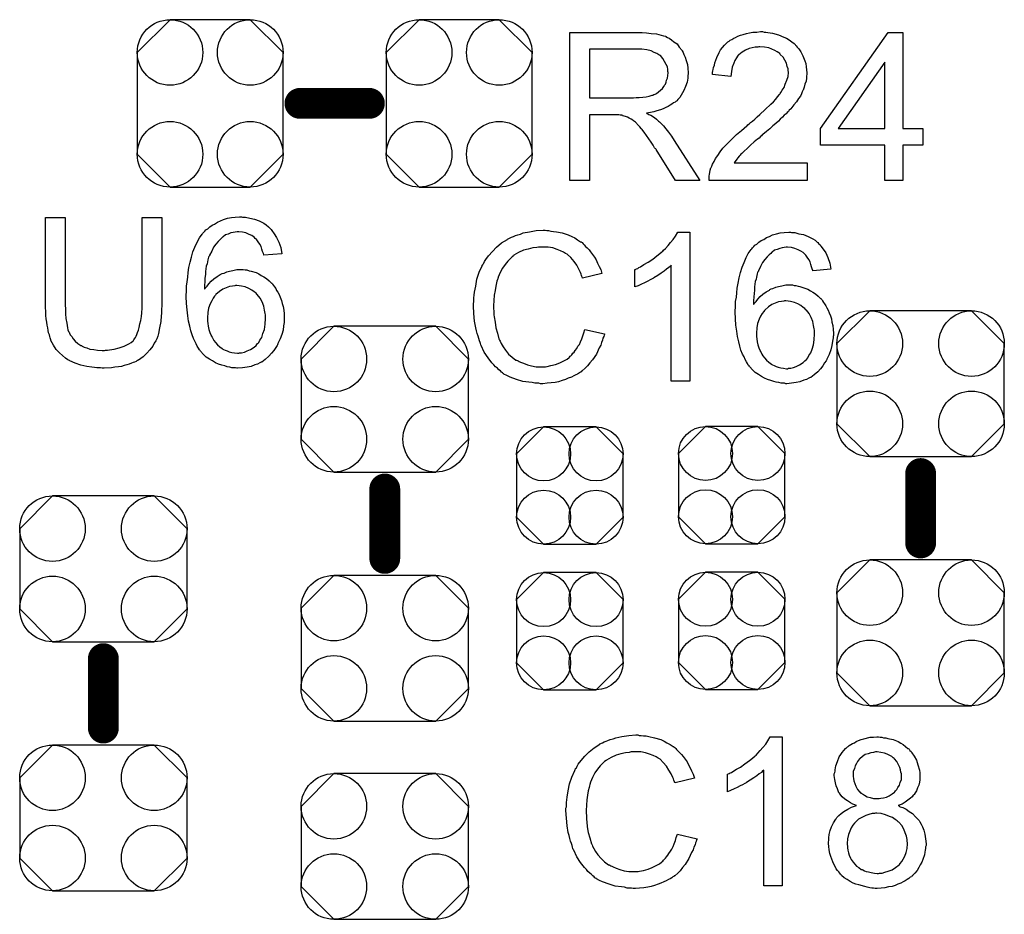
# Model space of a CAD drawing. Extents: x -0.07 to 0.95, y -0.15 to 2.1.
# Tile 13 of 30: x 0.27 to 0.52, y 0.74 to 0.97. Entities that reach past the tile are written whole.
import ezdxf

# ---------------------------------------------------------------- set-up
doc = ezdxf.new("R2010")
doc.units = 0
doc.layers.get('0').update_dxf_attribs({"linetype": 'CONTINUOUS'})
doc.layers.add('gto', color=2, linetype='CONTINUOUS')
doc.layers.add('gts', color=1, linetype='CONTINUOUS')

# ---------------------------------------------------------------- blocks, each defined once
blk = doc.blocks.new('D49')
at = {"const_width": 0.004}
blk.add_lwpolyline([(-0.002, 0, 1), (0.002, 0, 1)], format="xyb", close=True, dxfattribs=at)
blk = doc.blocks.new('D128')
blk.add_lwpolyline([(-0.0189, 0.0132), (-0.0189, -0.0132), (-0.0104, -0.0217), (0.0104, -0.0217), (0.0189, -0.0132), (0.0189, 0.0132), (0.0104, 0.0217), (-0.0104, 0.0217)], close=True)
for centre in [(-0.0104, 0.0132), (0.0104, 0.0132), (-0.0104, -0.0132), (0.0104, -0.0132)]:
    blk.add_circle(centre, 0.0085)
blk = doc.blocks.new('D129')
blk.add_lwpolyline([(0.0132, 0.0189), (-0.0132, 0.0189), (-0.0217, 0.0104), (-0.0217, -0.0104), (-0.0132, -0.0189), (0.0132, -0.0189), (0.0217, -0.0104), (0.0217, 0.0104)], close=True)
for centre in [(-0.0132, 0.0104), (0.0132, 0.0104), (-0.0132, -0.0104), (0.0132, -0.0104)]:
    blk.add_circle(centre, 0.0085)
blk = doc.blocks.new('D137')
blk.add_lwpolyline([(-0.0068, -0.0152), (0.0068, -0.0152), (0.0138, -0.0082), (0.0138, 0.0082), (0.0068, 0.0152), (-0.0068, 0.0152), (-0.0138, 0.0082), (-0.0138, -0.0082)], close=True)
for centre in [(-0.0068, 0.0082), (0.0068, 0.0082), (-0.0068, -0.0082), (0.0068, -0.0082)]:
    blk.add_circle(centre, 0.007)

msp = doc.modelspace()

# ---------------------------------------------------------------- linework, layer by layer
at = {"layer": 'gto', "color": 2}
for points in [[(0.4263, 0.9664), (0.4268, 0.9664), (0.4279, 0.9663), (0.4291, 0.9661), (0.4305, 0.966), (0.4317, 0.9657), (0.4323, 0.9655), (0.4328, 0.9654), (0.4329, 0.9654), (0.4329, 0.9653), (0.4333, 0.9651), (0.4338, 0.9649), (0.4344, 0.9645), (0.435, 0.964), (0.4358, 0.9634), (0.4364, 0.9626), (0.4371, 0.9617), (0.4371, 0.9616), (0.4371, 0.9616), (0.4374, 0.9612), (0.4376, 0.9607), (0.4379, 0.96), (0.4382, 0.9591), (0.4385, 0.9581), (0.4386, 0.9571), (0.4387, 0.9559), (0.4387, 0.9559), (0.4387, 0.9557), (0.4387, 0.9555), (0.4386, 0.9553), (0.4386, 0.9549), (0.4386, 0.9545), (0.4384, 0.9535), (0.438, 0.9524), (0.4376, 0.9513), (0.4369, 0.9501), (0.4365, 0.9495), (0.436, 0.949), (0.436, 0.9489), (0.4359, 0.9489), (0.4358, 0.9487), (0.4355, 0.9485), (0.4353, 0.9483), (0.4349, 0.9481), (0.4345, 0.9478), (0.434, 0.9475), (0.4335, 0.9472), (0.4329, 0.9469), (0.4322, 0.9466), (0.4315, 0.9463), (0.4306, 0.9461), (0.4298, 0.9458), (0.4289, 0.9456), (0.4279, 0.9455), (0.428, 0.9454), (0.4282, 0.9453), (0.4285, 0.9451), (0.429, 0.9449), (0.43, 0.9443), (0.4305, 0.9439), (0.4309, 0.9435), (0.431, 0.9434), (0.4313, 0.9432), (0.4318, 0.9427), (0.4323, 0.9422), (0.4329, 0.9414), (0.4336, 0.9405), (0.4344, 0.9395), (0.4351, 0.9384), (0.4417, 0.928), (0.4354, 0.928), (0.4304, 0.936), (0.4304, 0.936), (0.4303, 0.9362), (0.4301, 0.9363), (0.43, 0.9365), (0.4296, 0.9372), (0.4291, 0.9379), (0.4285, 0.9388), (0.4279, 0.9397), (0.4273, 0.9405), (0.4267, 0.9413), (0.4266, 0.9413), (0.4265, 0.9415), (0.4262, 0.9419), (0.4258, 0.9423), (0.425, 0.9431), (0.4245, 0.9435), (0.4241, 0.9438), (0.424, 0.9439), (0.4239, 0.9439), (0.4237, 0.944), (0.4234, 0.9442), (0.423, 0.9444), (0.4227, 0.9445), (0.4218, 0.9448), (0.4217, 0.9448), (0.4216, 0.9449), (0.4214, 0.9449), (0.4211, 0.9449), (0.4207, 0.945), (0.4203, 0.945), (0.4197, 0.945), (0.4131, 0.945), (0.4131, 0.928), (0.408, 0.928), (0.408, 0.9664), (0.4258, 0.9664), (0.4263, 0.9664)], [(0.4584, 0.9665), (0.4588, 0.9665), (0.4594, 0.9664), (0.46, 0.9663), (0.4606, 0.9662), (0.4621, 0.9658), (0.4635, 0.9652), (0.4642, 0.9649), (0.4649, 0.9645), (0.4656, 0.964), (0.4662, 0.9635), (0.4663, 0.9634), (0.4664, 0.9634), (0.4665, 0.9631), (0.4667, 0.9629), (0.467, 0.9626), (0.4673, 0.9622), (0.4676, 0.9619), (0.4679, 0.9614), (0.4684, 0.9603), (0.469, 0.959), (0.4692, 0.9583), (0.4693, 0.9575), (0.4694, 0.9567), (0.4695, 0.9559), (0.4695, 0.9558), (0.4695, 0.9555), (0.4694, 0.9551), (0.4694, 0.9545), (0.4693, 0.9538), (0.469, 0.953), (0.4688, 0.9522), (0.4685, 0.9514), (0.4684, 0.9513), (0.4683, 0.951), (0.4681, 0.9505), (0.4678, 0.9499), (0.4673, 0.9493), (0.4668, 0.9484), (0.4661, 0.9476), (0.4653, 0.9466), (0.4652, 0.9465), (0.4649, 0.9462), (0.4647, 0.9459), (0.4644, 0.9456), (0.4641, 0.9453), (0.4636, 0.9449), (0.4632, 0.9444), (0.4626, 0.9439), (0.4621, 0.9434), (0.4614, 0.9428), (0.4607, 0.9422), (0.4599, 0.9414), (0.459, 0.9407), (0.4581, 0.9399), (0.4581, 0.9399), (0.4579, 0.9398), (0.4577, 0.9396), (0.4575, 0.9394), (0.4571, 0.939), (0.4567, 0.9387), (0.4558, 0.938), (0.4549, 0.9372), (0.454, 0.9363), (0.4532, 0.9356), (0.4529, 0.9353), (0.4526, 0.935), (0.4526, 0.935), (0.4524, 0.9348), (0.4522, 0.9346), (0.4519, 0.9343), (0.4516, 0.9339), (0.4513, 0.9335), (0.4506, 0.9326), (0.4696, 0.9326), (0.4696, 0.928), (0.4441, 0.928), (0.4441, 0.9281), (0.4441, 0.9283), (0.4441, 0.9286), (0.4441, 0.9291), (0.4442, 0.9296), (0.4443, 0.9301), (0.4444, 0.9307), (0.4446, 0.9313), (0.4446, 0.9313), (0.4447, 0.9314), (0.4448, 0.9317), (0.445, 0.9322), (0.4454, 0.9329), (0.4458, 0.9337), (0.4464, 0.9345), (0.447, 0.9354), (0.4477, 0.9364), (0.4477, 0.9364), (0.4478, 0.9365), (0.4481, 0.9368), (0.4486, 0.9373), (0.4493, 0.938), (0.4502, 0.9389), (0.4512, 0.9399), (0.4525, 0.941), (0.4539, 0.9422), (0.454, 0.9422), (0.4542, 0.9424), (0.4545, 0.9427), (0.4549, 0.943), (0.4554, 0.9434), (0.456, 0.9439), (0.4566, 0.9445), (0.4573, 0.9451), (0.4587, 0.9464), (0.4601, 0.9478), (0.4608, 0.9484), (0.4614, 0.9491), (0.4619, 0.9497), (0.4624, 0.9503), (0.4624, 0.9504), (0.4625, 0.9504), (0.4626, 0.9506), (0.4627, 0.9508), (0.4631, 0.9514), (0.4636, 0.9521), (0.4639, 0.953), (0.4643, 0.954), (0.4646, 0.955), (0.4647, 0.956), (0.4647, 0.9561), (0.4647, 0.9561), (0.4646, 0.9565), (0.4646, 0.957), (0.4644, 0.9576), (0.4642, 0.9584), (0.4638, 0.9592), (0.4633, 0.96), (0.4626, 0.9607), (0.4625, 0.9609), (0.4622, 0.9611), (0.4618, 0.9614), (0.4612, 0.9617), (0.4604, 0.9621), (0.4596, 0.9624), (0.4585, 0.9626), (0.4573, 0.9627), (0.457, 0.9627), (0.4568, 0.9626), (0.4561, 0.9626), (0.4553, 0.9624), (0.4545, 0.9622), (0.4536, 0.9618), (0.4527, 0.9613), (0.4518, 0.9606), (0.4517, 0.9605), (0.4515, 0.9602), (0.4512, 0.9598), (0.4508, 0.9591), (0.4505, 0.9584), (0.4501, 0.9574), (0.4499, 0.9563), (0.4498, 0.955), (0.445, 0.9555), (0.445, 0.9555), (0.445, 0.9557), (0.445, 0.956), (0.4451, 0.9564), (0.4452, 0.9568), (0.4453, 0.9573), (0.4455, 0.9579), (0.4456, 0.9585), (0.4461, 0.9599), (0.4467, 0.9612), (0.4471, 0.9619), (0.4476, 0.9625), (0.4481, 0.9631), (0.4487, 0.9637), (0.4487, 0.9637), (0.4488, 0.9638), (0.449, 0.964), (0.4493, 0.9641), (0.4496, 0.9644), (0.45, 0.9646), (0.4505, 0.9649), (0.451, 0.9651), (0.4516, 0.9654), (0.4523, 0.9657), (0.453, 0.9659), (0.4538, 0.9661), (0.4546, 0.9663), (0.4555, 0.9665), (0.4565, 0.9665), (0.4575, 0.9666), (0.458, 0.9666), (0.4584, 0.9665)], [(0.4944, 0.9415), (0.4996, 0.9415), (0.4996, 0.9372), (0.4944, 0.9372), (0.4944, 0.928), (0.4897, 0.928), (0.4897, 0.9372), (0.473, 0.9372), (0.473, 0.9415), (0.4906, 0.9664), (0.4944, 0.9664), (0.4944, 0.9415)], [(0.4252, 0.9621), (0.4131, 0.9621), (0.4131, 0.9494), (0.4245, 0.9494), (0.4252, 0.9495), (0.426, 0.9495), (0.4269, 0.9496), (0.4278, 0.9497), (0.4286, 0.9499), (0.4294, 0.9501), (0.4295, 0.9501), (0.4298, 0.9503), (0.4301, 0.9504), (0.4305, 0.9506), (0.431, 0.951), (0.4315, 0.9514), (0.432, 0.9519), (0.4324, 0.9524), (0.4325, 0.9525), (0.4326, 0.9527), (0.4328, 0.953), (0.433, 0.9535), (0.4331, 0.954), (0.4333, 0.9545), (0.4334, 0.9552), (0.4335, 0.9559), (0.4335, 0.9559), (0.4335, 0.956), (0.4334, 0.9563), (0.4334, 0.9568), (0.4333, 0.9575), (0.433, 0.9581), (0.4326, 0.9589), (0.4321, 0.9596), (0.4315, 0.9604), (0.4314, 0.9604), (0.4311, 0.9606), (0.4306, 0.9609), (0.4299, 0.9612), (0.4291, 0.9616), (0.428, 0.9619), (0.4267, 0.9621), (0.4252, 0.9621)], [(0.4897, 0.9587), (0.4776, 0.9415), (0.4897, 0.9415), (0.4897, 0.9587)], [(0.3022, 0.8962), (0.3022, 0.8961), (0.3022, 0.8959), (0.3022, 0.8957), (0.3022, 0.8953), (0.3021, 0.8948), (0.3021, 0.8942), (0.3021, 0.8935), (0.302, 0.8929), (0.3019, 0.8914), (0.3016, 0.8898), (0.3013, 0.8883), (0.3011, 0.8876), (0.3009, 0.8869), (0.3009, 0.8869), (0.3008, 0.8868), (0.3007, 0.8866), (0.3006, 0.8864), (0.3002, 0.8858), (0.2998, 0.885), (0.2991, 0.8841), (0.2983, 0.8832), (0.2973, 0.8823), (0.2961, 0.8814), (0.296, 0.8814), (0.2959, 0.8813), (0.2958, 0.8813), (0.2955, 0.8811), (0.2951, 0.8809), (0.2947, 0.8808), (0.2943, 0.8806), (0.2937, 0.8804), (0.2931, 0.8802), (0.2924, 0.88), (0.2917, 0.8798), (0.2909, 0.8797), (0.29, 0.8796), (0.2891, 0.8794), (0.2872, 0.8793), (0.2867, 0.8793), (0.2863, 0.8794), (0.2858, 0.8794), (0.2853, 0.8794), (0.2847, 0.8795), (0.284, 0.8796), (0.2827, 0.8798), (0.2812, 0.8801), (0.2797, 0.8806), (0.2783, 0.8812), (0.2783, 0.8812), (0.2782, 0.8813), (0.278, 0.8814), (0.2778, 0.8815), (0.2772, 0.8819), (0.2764, 0.8826), (0.2756, 0.8833), (0.2748, 0.8842), (0.2741, 0.8853), (0.2734, 0.8865), (0.2734, 0.8866), (0.2734, 0.8867), (0.2733, 0.8869), (0.2732, 0.8872), (0.2731, 0.8875), (0.273, 0.888), (0.2728, 0.8885), (0.2727, 0.8891), (0.2726, 0.8898), (0.2724, 0.8905), (0.2723, 0.8913), (0.2722, 0.8921), (0.2721, 0.893), (0.2721, 0.894), (0.272, 0.8951), (0.272, 0.8962), (0.272, 0.9184), (0.2771, 0.9184), (0.2771, 0.8962), (0.2771, 0.8961), (0.2771, 0.896), (0.2771, 0.8957), (0.2771, 0.8954), (0.2772, 0.895), (0.2772, 0.8945), (0.2772, 0.8934), (0.2773, 0.8922), (0.2775, 0.891), (0.2777, 0.8898), (0.2778, 0.8893), (0.278, 0.8888), (0.2781, 0.8887), (0.2782, 0.8884), (0.2784, 0.888), (0.2788, 0.8875), (0.2792, 0.8869), (0.2797, 0.8863), (0.2804, 0.8857), (0.2812, 0.8852), (0.2813, 0.8852), (0.2815, 0.885), (0.282, 0.8848), (0.2827, 0.8846), (0.2835, 0.8843), (0.2845, 0.8842), (0.2855, 0.884), (0.2867, 0.8839), (0.2873, 0.8839), (0.2876, 0.884), (0.2881, 0.884), (0.2886, 0.8841), (0.2898, 0.8843), (0.2911, 0.8846), (0.2924, 0.885), (0.2936, 0.8856), (0.2942, 0.886), (0.2947, 0.8864), (0.2948, 0.8865), (0.2948, 0.8865), (0.2949, 0.8867), (0.2951, 0.8869), (0.2953, 0.8873), (0.2955, 0.8876), (0.2957, 0.8881), (0.2959, 0.8886), (0.2961, 0.8892), (0.2963, 0.8899), (0.2965, 0.8908), (0.2967, 0.8917), (0.2969, 0.8927), (0.297, 0.8937), (0.2971, 0.8949), (0.2971, 0.8962), (0.2971, 0.9184), (0.3022, 0.9184), (0.3022, 0.8962)], [(0.3231, 0.9185), (0.3235, 0.9185), (0.3239, 0.9185), (0.325, 0.9182), (0.3262, 0.918), (0.3274, 0.9175), (0.3286, 0.9169), (0.3292, 0.9165), (0.3298, 0.916), (0.3298, 0.916), (0.3299, 0.9159), (0.3301, 0.9157), (0.3302, 0.9156), (0.3305, 0.9153), (0.3307, 0.915), (0.3313, 0.9142), (0.3319, 0.9132), (0.3325, 0.912), (0.333, 0.9106), (0.3333, 0.909), (0.3286, 0.9086), (0.3286, 0.9087), (0.3286, 0.9087), (0.3285, 0.9091), (0.3283, 0.9096), (0.3281, 0.9102), (0.3279, 0.9109), (0.3276, 0.9115), (0.3272, 0.9121), (0.3268, 0.9126), (0.3267, 0.9127), (0.3264, 0.913), (0.3261, 0.9133), (0.3255, 0.9137), (0.3248, 0.914), (0.324, 0.9144), (0.3231, 0.9146), (0.3221, 0.9147), (0.3217, 0.9147), (0.3212, 0.9146), (0.3207, 0.9145), (0.3201, 0.9144), (0.3194, 0.9141), (0.3187, 0.9139), (0.3181, 0.9134), (0.318, 0.9134), (0.3177, 0.9131), (0.3173, 0.9127), (0.3168, 0.9122), (0.3162, 0.9115), (0.3156, 0.9107), (0.3151, 0.9097), (0.3145, 0.9086), (0.3145, 0.9086), (0.3145, 0.9085), (0.3144, 0.9083), (0.3143, 0.9081), (0.3142, 0.9078), (0.3141, 0.9074), (0.314, 0.9069), (0.3139, 0.9064), (0.3137, 0.9058), (0.3136, 0.9051), (0.3135, 0.9044), (0.3135, 0.9036), (0.3133, 0.9027), (0.3133, 0.9018), (0.3132, 0.9008), (0.3132, 0.8998), (0.3133, 0.8999), (0.3135, 0.9002), (0.3139, 0.9006), (0.3144, 0.9012), (0.315, 0.9019), (0.3157, 0.9025), (0.3165, 0.9031), (0.3173, 0.9036), (0.3174, 0.9036), (0.3175, 0.9037), (0.3178, 0.9039), (0.3183, 0.904), (0.319, 0.9043), (0.3197, 0.9045), (0.3206, 0.9047), (0.3216, 0.9049), (0.3226, 0.9049), (0.323, 0.9049), (0.3233, 0.9049), (0.3238, 0.9048), (0.3242, 0.9048), (0.3248, 0.9046), (0.3253, 0.9045), (0.3266, 0.9041), (0.3273, 0.9038), (0.3279, 0.9034), (0.3286, 0.903), (0.3293, 0.9026), (0.33, 0.902), (0.3306, 0.9014), (0.3307, 0.9014), (0.3308, 0.9013), (0.3309, 0.9011), (0.3311, 0.9008), (0.3314, 0.9004), (0.3317, 0.9), (0.3319, 0.8995), (0.3323, 0.899), (0.3326, 0.8984), (0.3329, 0.8977), (0.3332, 0.8969), (0.3334, 0.8961), (0.3336, 0.8953), (0.3338, 0.8944), (0.3339, 0.8934), (0.3339, 0.8924), (0.3339, 0.8924), (0.3339, 0.8923), (0.3339, 0.8921), (0.3339, 0.8918), (0.3339, 0.8915), (0.3339, 0.8912), (0.3337, 0.8903), (0.3336, 0.8892), (0.3333, 0.8881), (0.3329, 0.8869), (0.3323, 0.8857), (0.3323, 0.8857), (0.3323, 0.8856), (0.3322, 0.8854), (0.3321, 0.8852), (0.3317, 0.8847), (0.3312, 0.8839), (0.3306, 0.8832), (0.3299, 0.8824), (0.329, 0.8816), (0.3281, 0.8809), (0.328, 0.8809), (0.3279, 0.8809), (0.3278, 0.8808), (0.3276, 0.8807), (0.327, 0.8804), (0.3263, 0.8802), (0.3253, 0.8798), (0.3243, 0.8796), (0.3231, 0.8794), (0.3218, 0.8793), (0.3216, 0.8793), (0.3213, 0.8794), (0.3208, 0.8794), (0.3203, 0.8794), (0.3198, 0.8796), (0.3191, 0.8797), (0.3185, 0.8799), (0.3177, 0.8801), (0.3169, 0.8804), (0.3161, 0.8807), (0.3153, 0.8812), (0.3145, 0.8817), (0.3137, 0.8822), (0.313, 0.8829), (0.3122, 0.8837), (0.3122, 0.8837), (0.3121, 0.8839), (0.3119, 0.8841), (0.3117, 0.8845), (0.3113, 0.885), (0.3111, 0.8856), (0.3107, 0.8863), (0.3104, 0.887), (0.31, 0.888), (0.3097, 0.889), (0.3094, 0.8902), (0.3091, 0.8915), (0.3089, 0.8929), (0.3087, 0.8945), (0.3086, 0.8961), (0.3085, 0.8979), (0.3085, 0.898), (0.3085, 0.898), (0.3085, 0.8982), (0.3085, 0.8984), (0.3086, 0.899), (0.3086, 0.8998), (0.3086, 0.9006), (0.3087, 0.9017), (0.3089, 0.9029), (0.309, 0.9041), (0.3092, 0.9054), (0.3095, 0.9068), (0.3099, 0.9081), (0.3102, 0.9095), (0.3107, 0.9107), (0.3113, 0.912), (0.3119, 0.9131), (0.3126, 0.9141), (0.3127, 0.9142), (0.3128, 0.9143), (0.313, 0.9145), (0.3133, 0.9149), (0.3136, 0.9152), (0.3141, 0.9155), (0.3146, 0.916), (0.3152, 0.9164), (0.3158, 0.9167), (0.3166, 0.9172), (0.3174, 0.9175), (0.3182, 0.9179), (0.3192, 0.9182), (0.3202, 0.9184), (0.3212, 0.9185), (0.3223, 0.9186), (0.3228, 0.9186), (0.3231, 0.9185)], [(0.402, 0.915), (0.4025, 0.915), (0.4031, 0.9149), (0.4038, 0.9148), (0.4045, 0.9147), (0.406, 0.9144), (0.4076, 0.9139), (0.4085, 0.9135), (0.4093, 0.9131), (0.41, 0.9126), (0.4108, 0.9121), (0.4109, 0.9121), (0.411, 0.912), (0.4112, 0.9119), (0.4115, 0.9116), (0.4117, 0.9113), (0.4121, 0.9109), (0.4125, 0.9105), (0.413, 0.91), (0.4134, 0.9095), (0.4139, 0.9088), (0.4144, 0.9081), (0.4148, 0.9074), (0.4152, 0.9066), (0.4156, 0.9057), (0.416, 0.9049), (0.4163, 0.9039), (0.4113, 0.9027), (0.4113, 0.9028), (0.4112, 0.9029), (0.4111, 0.9031), (0.411, 0.9034), (0.4109, 0.9037), (0.4108, 0.9041), (0.4103, 0.905), (0.4098, 0.906), (0.4091, 0.907), (0.4083, 0.908), (0.4074, 0.9088), (0.4073, 0.9089), (0.4069, 0.9091), (0.4064, 0.9094), (0.4056, 0.9098), (0.4047, 0.9101), (0.4036, 0.9105), (0.4024, 0.9107), (0.401, 0.9107), (0.4005, 0.9107), (0.4003, 0.9107), (0.3999, 0.9107), (0.3994, 0.9106), (0.3984, 0.9105), (0.3972, 0.9102), (0.396, 0.9099), (0.3947, 0.9093), (0.3935, 0.9086), (0.3935, 0.9086), (0.3934, 0.9085), (0.393, 0.9082), (0.3925, 0.9077), (0.3919, 0.9071), (0.3912, 0.9062), (0.3905, 0.9053), (0.3899, 0.9041), (0.3894, 0.9029), (0.3894, 0.9028), (0.3893, 0.9027), (0.3893, 0.9025), (0.3892, 0.9023), (0.3891, 0.9019), (0.389, 0.9015), (0.3888, 0.9006), (0.3886, 0.8995), (0.3884, 0.8983), (0.3883, 0.8969), (0.3882, 0.8955), (0.3882, 0.8954), (0.3882, 0.8953), (0.3882, 0.895), (0.3882, 0.8946), (0.3883, 0.8943), (0.3883, 0.8938), (0.3883, 0.8932), (0.3884, 0.8926), (0.3886, 0.8913), (0.3888, 0.8898), (0.3892, 0.8884), (0.3896, 0.8869), (0.3896, 0.8869), (0.3897, 0.8868), (0.3898, 0.8866), (0.3899, 0.8863), (0.3902, 0.8857), (0.3907, 0.8849), (0.3913, 0.884), (0.3921, 0.883), (0.393, 0.8822), (0.394, 0.8814), (0.3941, 0.8814), (0.3942, 0.8814), (0.3944, 0.8813), (0.3946, 0.8812), (0.3949, 0.8811), (0.3952, 0.8809), (0.396, 0.8806), (0.397, 0.8802), (0.3981, 0.8799), (0.3993, 0.8797), (0.4006, 0.8797), (0.401, 0.8797), (0.4013, 0.8797), (0.4017, 0.8797), (0.4021, 0.8798), (0.4031, 0.88), (0.4043, 0.8803), (0.4054, 0.8807), (0.4066, 0.8813), (0.4073, 0.8817), (0.4078, 0.8821), (0.4079, 0.8822), (0.4079, 0.8822), (0.4081, 0.8824), (0.4083, 0.8825), (0.4085, 0.8828), (0.4088, 0.8832), (0.4091, 0.8835), (0.4094, 0.8839), (0.4098, 0.8844), (0.4101, 0.885), (0.4105, 0.8855), (0.4108, 0.8862), (0.4111, 0.8869), (0.4114, 0.8877), (0.4116, 0.8885), (0.4119, 0.8894), (0.417, 0.8882), (0.417, 0.8881), (0.4169, 0.8879), (0.4168, 0.8875), (0.4166, 0.8871), (0.4165, 0.8866), (0.4162, 0.886), (0.416, 0.8853), (0.4156, 0.8846), (0.4149, 0.883), (0.4139, 0.8815), (0.4132, 0.8807), (0.4126, 0.8799), (0.412, 0.8793), (0.4112, 0.8786), (0.4111, 0.8786), (0.411, 0.8784), (0.4108, 0.8783), (0.4105, 0.8781), (0.41, 0.8778), (0.4096, 0.8776), (0.409, 0.8773), (0.4084, 0.877), (0.4076, 0.8767), (0.4069, 0.8764), (0.406, 0.8761), (0.4051, 0.8758), (0.4042, 0.8756), (0.4032, 0.8755), (0.4021, 0.8754), (0.401, 0.8753), (0.4004, 0.8753), (0.4, 0.8754), (0.3995, 0.8754), (0.3989, 0.8754), (0.3982, 0.8756), (0.3974, 0.8757), (0.3958, 0.8759), (0.3942, 0.8764), (0.3925, 0.877), (0.3917, 0.8774), (0.3909, 0.8778), (0.3909, 0.8779), (0.3908, 0.8779), (0.3905, 0.8781), (0.3903, 0.8783), (0.39, 0.8786), (0.3896, 0.8789), (0.3892, 0.8793), (0.3887, 0.8797), (0.3883, 0.8802), (0.3878, 0.8807), (0.3868, 0.882), (0.3858, 0.8835), (0.385, 0.8852), (0.385, 0.8852), (0.3849, 0.8854), (0.3848, 0.8857), (0.3847, 0.886), (0.3846, 0.8864), (0.3844, 0.887), (0.3842, 0.8876), (0.384, 0.8883), (0.3838, 0.889), (0.3836, 0.8898), (0.3833, 0.8915), (0.3831, 0.8935), (0.383, 0.8955), (0.383, 0.8955), (0.383, 0.8958), (0.383, 0.8961), (0.3831, 0.8965), (0.3831, 0.897), (0.3831, 0.8976), (0.3832, 0.8983), (0.3833, 0.899), (0.3836, 0.9006), (0.3839, 0.9024), (0.3845, 0.9042), (0.3853, 0.9059), (0.3853, 0.906), (0.3854, 0.9061), (0.3855, 0.9064), (0.3857, 0.9066), (0.3859, 0.907), (0.3862, 0.9075), (0.3869, 0.9085), (0.3879, 0.9096), (0.389, 0.9107), (0.3903, 0.9118), (0.3918, 0.9127), (0.3918, 0.9128), (0.392, 0.9129), (0.3922, 0.913), (0.3925, 0.9131), (0.3929, 0.9133), (0.3934, 0.9135), (0.3939, 0.9137), (0.3945, 0.9139), (0.3952, 0.9141), (0.3959, 0.9144), (0.3975, 0.9147), (0.3993, 0.915), (0.4011, 0.9151), (0.4016, 0.9151), (0.402, 0.915)], [(0.4391, 0.876), (0.4343, 0.876), (0.4343, 0.906), (0.4343, 0.906), (0.434, 0.9057), (0.4337, 0.9054), (0.4331, 0.905), (0.4325, 0.9045), (0.4317, 0.904), (0.4308, 0.9034), (0.4298, 0.9028), (0.4298, 0.9028), (0.4297, 0.9027), (0.4294, 0.9025), (0.4288, 0.9022), (0.4282, 0.9019), (0.4274, 0.9015), (0.4266, 0.9011), (0.4257, 0.9007), (0.4249, 0.9004), (0.4249, 0.9049), (0.425, 0.9049), (0.4251, 0.905), (0.4253, 0.9051), (0.4256, 0.9052), (0.4259, 0.9054), (0.4263, 0.9056), (0.4272, 0.9062), (0.4283, 0.9068), (0.4295, 0.9076), (0.4306, 0.9085), (0.4318, 0.9094), (0.4318, 0.9095), (0.4319, 0.9095), (0.4321, 0.9097), (0.4323, 0.9099), (0.4328, 0.9104), (0.4335, 0.9111), (0.4341, 0.9119), (0.4348, 0.9127), (0.4354, 0.9136), (0.436, 0.9146), (0.4391, 0.9146), (0.4391, 0.876)], [(0.4655, 0.9145), (0.4659, 0.9145), (0.4664, 0.9145), (0.4674, 0.9142), (0.4686, 0.914), (0.4698, 0.9135), (0.471, 0.9129), (0.4716, 0.9125), (0.4722, 0.912), (0.4722, 0.912), (0.4723, 0.9119), (0.4725, 0.9117), (0.4726, 0.9116), (0.4729, 0.9113), (0.4731, 0.911), (0.4737, 0.9102), (0.4744, 0.9092), (0.4749, 0.908), (0.4754, 0.9066), (0.4757, 0.905), (0.471, 0.9046), (0.471, 0.9047), (0.471, 0.9047), (0.4709, 0.9051), (0.4707, 0.9056), (0.4705, 0.9062), (0.4703, 0.9069), (0.47, 0.9075), (0.4696, 0.9081), (0.4692, 0.9086), (0.4691, 0.9087), (0.4689, 0.909), (0.4685, 0.9093), (0.4679, 0.9097), (0.4672, 0.91), (0.4664, 0.9104), (0.4655, 0.9106), (0.4645, 0.9107), (0.4641, 0.9107), (0.4636, 0.9106), (0.4631, 0.9105), (0.4625, 0.9104), (0.4618, 0.9101), (0.4611, 0.9099), (0.4605, 0.9094), (0.4604, 0.9094), (0.4601, 0.9091), (0.4597, 0.9087), (0.4592, 0.9082), (0.4586, 0.9075), (0.458, 0.9067), (0.4575, 0.9057), (0.4569, 0.9046), (0.4569, 0.9046), (0.4569, 0.9045), (0.4568, 0.9043), (0.4567, 0.9041), (0.4566, 0.9038), (0.4565, 0.9034), (0.4564, 0.9029), (0.4563, 0.9024), (0.4561, 0.9018), (0.456, 0.9011), (0.4559, 0.9004), (0.4559, 0.8996), (0.4558, 0.8987), (0.4557, 0.8978), (0.4556, 0.8968), (0.4556, 0.8958), (0.4557, 0.8959), (0.4559, 0.8962), (0.4563, 0.8966), (0.4568, 0.8972), (0.4574, 0.8979), (0.4581, 0.8985), (0.4589, 0.8991), (0.4598, 0.8996), (0.4598, 0.8996), (0.4599, 0.8997), (0.4602, 0.8999), (0.4607, 0.9), (0.4614, 0.9003), (0.4621, 0.9005), (0.463, 0.9007), (0.464, 0.9009), (0.465, 0.9009), (0.4654, 0.9009), (0.4658, 0.9009), (0.4662, 0.9008), (0.4666, 0.9008), (0.4672, 0.9006), (0.4677, 0.9005), (0.469, 0.9001), (0.4697, 0.8998), (0.4704, 0.8994), (0.471, 0.899), (0.4717, 0.8986), (0.4724, 0.898), (0.473, 0.8974), (0.4731, 0.8974), (0.4732, 0.8973), (0.4734, 0.8971), (0.4735, 0.8968), (0.4738, 0.8964), (0.4741, 0.896), (0.4744, 0.8955), (0.4747, 0.895), (0.475, 0.8944), (0.4753, 0.8937), (0.4756, 0.8929), (0.4759, 0.8921), (0.476, 0.8913), (0.4762, 0.8904), (0.4763, 0.8894), (0.4764, 0.8884), (0.4764, 0.8884), (0.4764, 0.8883), (0.4764, 0.8881), (0.4764, 0.8878), (0.4763, 0.8875), (0.4763, 0.8872), (0.4761, 0.8863), (0.476, 0.8852), (0.4757, 0.8841), (0.4753, 0.8829), (0.4747, 0.8817), (0.4747, 0.8817), (0.4747, 0.8816), (0.4746, 0.8814), (0.4745, 0.8812), (0.4741, 0.8807), (0.4736, 0.8799), (0.473, 0.8792), (0.4723, 0.8784), (0.4714, 0.8776), (0.4705, 0.8769), (0.4704, 0.8769), (0.4704, 0.8769), (0.4702, 0.8768), (0.47, 0.8767), (0.4694, 0.8764), (0.4687, 0.8762), (0.4677, 0.8758), (0.4667, 0.8756), (0.4655, 0.8754), (0.4643, 0.8753), (0.464, 0.8753), (0.4637, 0.8754), (0.4633, 0.8754), (0.4628, 0.8754), (0.4622, 0.8756), (0.4615, 0.8757), (0.4609, 0.8759), (0.4601, 0.8761), (0.4593, 0.8764), (0.4585, 0.8767), (0.4577, 0.8772), (0.4569, 0.8777), (0.4561, 0.8782), (0.4554, 0.8789), (0.4547, 0.8797), (0.4546, 0.8797), (0.4545, 0.8799), (0.4543, 0.8801), (0.4541, 0.8805), (0.4538, 0.881), (0.4535, 0.8816), (0.4532, 0.8823), (0.4528, 0.883), (0.4524, 0.884), (0.4521, 0.885), (0.4518, 0.8862), (0.4515, 0.8875), (0.4513, 0.8889), (0.4511, 0.8905), (0.451, 0.8921), (0.4509, 0.8939), (0.4509, 0.894), (0.4509, 0.894), (0.4509, 0.8942), (0.4509, 0.8944), (0.451, 0.895), (0.451, 0.8958), (0.451, 0.8966), (0.4512, 0.8977), (0.4513, 0.8989), (0.4514, 0.9001), (0.4517, 0.9014), (0.4519, 0.9028), (0.4523, 0.9041), (0.4527, 0.9055), (0.4532, 0.9067), (0.4537, 0.908), (0.4543, 0.9091), (0.455, 0.9101), (0.4551, 0.9102), (0.4552, 0.9103), (0.4554, 0.9105), (0.4557, 0.9109), (0.456, 0.9112), (0.4565, 0.9115), (0.457, 0.912), (0.4576, 0.9124), (0.4583, 0.9127), (0.459, 0.9132), (0.4598, 0.9135), (0.4606, 0.9139), (0.4616, 0.9142), (0.4626, 0.9144), (0.4636, 0.9145), (0.4648, 0.9146), (0.4652, 0.9146), (0.4655, 0.9145)], [(0.3216, 0.9008), (0.3213, 0.9008), (0.3211, 0.9007), (0.3205, 0.9006), (0.3197, 0.9005), (0.3189, 0.9002), (0.318, 0.8998), (0.3171, 0.8992), (0.3162, 0.8984), (0.3161, 0.8983), (0.3158, 0.898), (0.3155, 0.8975), (0.3151, 0.8968), (0.3147, 0.896), (0.3143, 0.8949), (0.3141, 0.8938), (0.314, 0.8924), (0.314, 0.8923), (0.314, 0.892), (0.314, 0.8915), (0.3141, 0.8909), (0.3142, 0.8902), (0.3144, 0.8894), (0.3146, 0.8886), (0.315, 0.8878), (0.315, 0.8877), (0.3152, 0.8874), (0.3154, 0.887), (0.3157, 0.8865), (0.3161, 0.886), (0.3166, 0.8854), (0.3172, 0.8849), (0.3178, 0.8844), (0.318, 0.8843), (0.3182, 0.8842), (0.3186, 0.884), (0.3191, 0.8838), (0.3196, 0.8836), (0.3203, 0.8834), (0.321, 0.8833), (0.3218, 0.8832), (0.3221, 0.8832), (0.3223, 0.8833), (0.3228, 0.8833), (0.3236, 0.8835), (0.3243, 0.8838), (0.3252, 0.8842), (0.3261, 0.8848), (0.3266, 0.8852), (0.3269, 0.8856), (0.3269, 0.8857), (0.3271, 0.8857), (0.3273, 0.886), (0.3276, 0.8866), (0.3281, 0.8873), (0.3284, 0.8883), (0.3288, 0.8894), (0.329, 0.8907), (0.3291, 0.8922), (0.3291, 0.8922), (0.3291, 0.8923), (0.3291, 0.8925), (0.3291, 0.8928), (0.3291, 0.8932), (0.329, 0.8935), (0.3288, 0.8944), (0.3286, 0.8954), (0.3282, 0.8965), (0.3277, 0.8975), (0.3269, 0.8984), (0.3268, 0.8985), (0.3266, 0.8988), (0.3261, 0.8991), (0.3255, 0.8996), (0.3247, 0.9), (0.3238, 0.9004), (0.3228, 0.9006), (0.3216, 0.9008)], [(0.464, 0.8968), (0.4637, 0.8968), (0.4635, 0.8967), (0.4629, 0.8966), (0.4621, 0.8965), (0.4613, 0.8962), (0.4604, 0.8958), (0.4595, 0.8952), (0.4586, 0.8944), (0.4585, 0.8943), (0.4583, 0.894), (0.4579, 0.8935), (0.4575, 0.8928), (0.4571, 0.892), (0.4567, 0.8909), (0.4565, 0.8898), (0.4564, 0.8884), (0.4564, 0.8883), (0.4564, 0.888), (0.4564, 0.8875), (0.4565, 0.8869), (0.4566, 0.8862), (0.4568, 0.8854), (0.457, 0.8846), (0.4574, 0.8838), (0.4574, 0.8837), (0.4576, 0.8834), (0.4578, 0.883), (0.4581, 0.8825), (0.4585, 0.882), (0.459, 0.8814), (0.4596, 0.8809), (0.4603, 0.8804), (0.4604, 0.8803), (0.4606, 0.8802), (0.461, 0.88), (0.4615, 0.8798), (0.462, 0.8796), (0.4627, 0.8794), (0.4634, 0.8793), (0.4642, 0.8792), (0.4645, 0.8792), (0.4647, 0.8793), (0.4653, 0.8793), (0.466, 0.8795), (0.4667, 0.8798), (0.4676, 0.8802), (0.4685, 0.8808), (0.469, 0.8812), (0.4694, 0.8816), (0.4694, 0.8817), (0.4695, 0.8817), (0.4697, 0.882), (0.47, 0.8826), (0.4705, 0.8833), (0.4709, 0.8843), (0.4712, 0.8854), (0.4714, 0.8867), (0.4715, 0.8882), (0.4715, 0.8882), (0.4715, 0.8883), (0.4715, 0.8885), (0.4715, 0.8888), (0.4715, 0.8892), (0.4714, 0.8895), (0.4712, 0.8904), (0.471, 0.8914), (0.4706, 0.8925), (0.4701, 0.8935), (0.4694, 0.8944), (0.4692, 0.8945), (0.469, 0.8948), (0.4685, 0.8951), (0.4679, 0.8956), (0.4671, 0.896), (0.4663, 0.8964), (0.4652, 0.8966), (0.464, 0.8968)], [(0.426, 0.7841), (0.4265, 0.7841), (0.4271, 0.784), (0.4278, 0.784), (0.4285, 0.7838), (0.43, 0.7835), (0.4316, 0.783), (0.4325, 0.7826), (0.4332, 0.7822), (0.434, 0.7817), (0.4348, 0.7812), (0.4349, 0.7812), (0.435, 0.7811), (0.4352, 0.781), (0.4355, 0.7807), (0.4357, 0.7804), (0.4361, 0.78), (0.4365, 0.7796), (0.437, 0.7791), (0.4374, 0.7786), (0.4379, 0.7779), (0.4384, 0.7772), (0.4388, 0.7765), (0.4392, 0.7757), (0.4396, 0.7749), (0.44, 0.774), (0.4403, 0.773), (0.4353, 0.7718), (0.4353, 0.7719), (0.4352, 0.772), (0.4351, 0.7722), (0.435, 0.7725), (0.4349, 0.7728), (0.4347, 0.7732), (0.4343, 0.7741), (0.4337, 0.7751), (0.4331, 0.7761), (0.4322, 0.7771), (0.4314, 0.7779), (0.4313, 0.778), (0.4309, 0.7782), (0.4304, 0.7785), (0.4296, 0.7789), (0.4287, 0.7792), (0.4276, 0.7796), (0.4264, 0.7798), (0.425, 0.7798), (0.4245, 0.7798), (0.4243, 0.7798), (0.4239, 0.7798), (0.4234, 0.7797), (0.4224, 0.7796), (0.4212, 0.7793), (0.42, 0.779), (0.4187, 0.7784), (0.4175, 0.7777), (0.4175, 0.7777), (0.4174, 0.7776), (0.417, 0.7773), (0.4165, 0.7768), (0.4159, 0.7762), (0.4152, 0.7753), (0.4145, 0.7744), (0.4139, 0.7732), (0.4134, 0.772), (0.4134, 0.7719), (0.4133, 0.7718), (0.4133, 0.7716), (0.4132, 0.7714), (0.4131, 0.771), (0.413, 0.7706), (0.4128, 0.7697), (0.4126, 0.7686), (0.4124, 0.7674), (0.4123, 0.766), (0.4122, 0.7646), (0.4122, 0.7645), (0.4122, 0.7644), (0.4122, 0.7641), (0.4122, 0.7638), (0.4123, 0.7634), (0.4123, 0.7629), (0.4123, 0.7623), (0.4124, 0.7617), (0.4125, 0.7604), (0.4128, 0.7589), (0.4132, 0.7575), (0.4136, 0.756), (0.4136, 0.756), (0.4137, 0.7559), (0.4138, 0.7557), (0.4139, 0.7554), (0.4142, 0.7548), (0.4147, 0.754), (0.4153, 0.7531), (0.4161, 0.7522), (0.417, 0.7513), (0.418, 0.7505), (0.4181, 0.7505), (0.4182, 0.7505), (0.4184, 0.7504), (0.4186, 0.7503), (0.4189, 0.7502), (0.4192, 0.75), (0.42, 0.7497), (0.421, 0.7493), (0.4221, 0.749), (0.4233, 0.7488), (0.4246, 0.7488), (0.425, 0.7488), (0.4253, 0.7488), (0.4257, 0.7488), (0.4261, 0.7489), (0.4271, 0.7491), (0.4283, 0.7494), (0.4294, 0.7498), (0.4306, 0.7504), (0.4313, 0.7508), (0.4318, 0.7512), (0.4319, 0.7513), (0.4319, 0.7513), (0.4321, 0.7515), (0.4323, 0.7517), (0.4325, 0.7519), (0.4328, 0.7523), (0.4331, 0.7526), (0.4334, 0.753), (0.4337, 0.7535), (0.4341, 0.7541), (0.4345, 0.7546), (0.4348, 0.7553), (0.4351, 0.756), (0.4354, 0.7568), (0.4356, 0.7576), (0.4359, 0.7585), (0.441, 0.7573), (0.441, 0.7572), (0.4409, 0.757), (0.4408, 0.7566), (0.4406, 0.7562), (0.4405, 0.7557), (0.4402, 0.7551), (0.44, 0.7544), (0.4396, 0.7537), (0.4389, 0.7522), (0.4379, 0.7506), (0.4372, 0.7498), (0.4366, 0.749), (0.436, 0.7484), (0.4352, 0.7477), (0.4351, 0.7477), (0.435, 0.7475), (0.4347, 0.7474), (0.4345, 0.7472), (0.434, 0.7469), (0.4336, 0.7467), (0.433, 0.7464), (0.4324, 0.7461), (0.4316, 0.7458), (0.4309, 0.7455), (0.43, 0.7452), (0.4291, 0.7449), (0.4282, 0.7447), (0.4272, 0.7446), (0.4261, 0.7445), (0.425, 0.7444), (0.4244, 0.7444), (0.424, 0.7445), (0.4235, 0.7445), (0.4229, 0.7445), (0.4222, 0.7447), (0.4214, 0.7448), (0.4198, 0.745), (0.4182, 0.7455), (0.4165, 0.7461), (0.4157, 0.7465), (0.4149, 0.7469), (0.4149, 0.747), (0.4148, 0.747), (0.4145, 0.7472), (0.4143, 0.7474), (0.414, 0.7477), (0.4136, 0.748), (0.4132, 0.7484), (0.4127, 0.7488), (0.4123, 0.7493), (0.4118, 0.7498), (0.4108, 0.7511), (0.4098, 0.7526), (0.409, 0.7543), (0.409, 0.7543), (0.4089, 0.7545), (0.4088, 0.7548), (0.4087, 0.7551), (0.4086, 0.7555), (0.4084, 0.7561), (0.4082, 0.7567), (0.408, 0.7574), (0.4078, 0.7581), (0.4076, 0.7589), (0.4073, 0.7606), (0.4071, 0.7626), (0.407, 0.7646), (0.407, 0.7646), (0.407, 0.7649), (0.407, 0.7652), (0.4071, 0.7656), (0.4071, 0.7661), (0.4071, 0.7667), (0.4072, 0.7674), (0.4073, 0.7681), (0.4076, 0.7697), (0.4079, 0.7715), (0.4085, 0.7733), (0.4093, 0.775), (0.4093, 0.7751), (0.4094, 0.7752), (0.4095, 0.7755), (0.4097, 0.7757), (0.4099, 0.7761), (0.4102, 0.7766), (0.4109, 0.7776), (0.4119, 0.7787), (0.413, 0.7798), (0.4143, 0.7809), (0.4158, 0.7818), (0.4158, 0.7819), (0.416, 0.782), (0.4162, 0.7821), (0.4165, 0.7822), (0.4169, 0.7824), (0.4174, 0.7826), (0.4179, 0.7828), (0.4185, 0.783), (0.4192, 0.7832), (0.4199, 0.7835), (0.4215, 0.7838), (0.4233, 0.7841), (0.4251, 0.7842), (0.4256, 0.7842), (0.426, 0.7841)], [(0.4631, 0.7451), (0.4583, 0.7451), (0.4583, 0.7751), (0.4583, 0.7751), (0.458, 0.7749), (0.4577, 0.7745), (0.4571, 0.7741), (0.4565, 0.7736), (0.4557, 0.7731), (0.4548, 0.7725), (0.4538, 0.7719), (0.4538, 0.7719), (0.4537, 0.7718), (0.4534, 0.7716), (0.4528, 0.7713), (0.4522, 0.771), (0.4514, 0.7706), (0.4506, 0.7702), (0.4497, 0.7698), (0.4489, 0.7695), (0.4489, 0.774), (0.449, 0.774), (0.4491, 0.7741), (0.4493, 0.7742), (0.4496, 0.7744), (0.4499, 0.7745), (0.4503, 0.7747), (0.4512, 0.7753), (0.4523, 0.7759), (0.4534, 0.7767), (0.4546, 0.7776), (0.4558, 0.7785), (0.4558, 0.7786), (0.4559, 0.7786), (0.4561, 0.7788), (0.4563, 0.779), (0.4568, 0.7795), (0.4574, 0.7802), (0.4581, 0.781), (0.4588, 0.7818), (0.4594, 0.7827), (0.46, 0.7837), (0.4631, 0.7837), (0.4631, 0.7451)], [(0.4885, 0.7836), (0.4889, 0.7836), (0.4894, 0.7835), (0.49, 0.7835), (0.4905, 0.7833), (0.4919, 0.783), (0.4932, 0.7825), (0.4939, 0.7821), (0.4945, 0.7817), (0.4951, 0.7812), (0.4957, 0.7807), (0.4958, 0.7807), (0.4959, 0.7806), (0.496, 0.7805), (0.4962, 0.7802), (0.4965, 0.7799), (0.4967, 0.7796), (0.4973, 0.7787), (0.4979, 0.7777), (0.4983, 0.7765), (0.4987, 0.7751), (0.4988, 0.7744), (0.4988, 0.7736), (0.4988, 0.7735), (0.4988, 0.7735), (0.4988, 0.7731), (0.4988, 0.7726), (0.4987, 0.772), (0.4985, 0.7712), (0.4982, 0.7705), (0.4979, 0.7697), (0.4974, 0.7689), (0.4974, 0.7688), (0.4971, 0.7686), (0.4968, 0.7682), (0.4964, 0.7678), (0.4957, 0.7673), (0.495, 0.7668), (0.4942, 0.7663), (0.4932, 0.7659), (0.4932, 0.7659), (0.4934, 0.7658), (0.4935, 0.7657), (0.4937, 0.7656), (0.4944, 0.7654), (0.4952, 0.765), (0.496, 0.7644), (0.4969, 0.7638), (0.4977, 0.763), (0.4985, 0.7621), (0.4985, 0.7621), (0.4986, 0.762), (0.4988, 0.7617), (0.4991, 0.7611), (0.4995, 0.7604), (0.4998, 0.7595), (0.5001, 0.7585), (0.5003, 0.7573), (0.5004, 0.756), (0.5004, 0.756), (0.5004, 0.7558), (0.5004, 0.7555), (0.5003, 0.7552), (0.5003, 0.7548), (0.5002, 0.7543), (0.5001, 0.7538), (0.5, 0.7531), (0.4996, 0.7519), (0.4993, 0.7512), (0.4989, 0.7505), (0.4985, 0.7498), (0.4981, 0.7491), (0.4975, 0.7484), (0.4969, 0.7478), (0.4969, 0.7477), (0.4967, 0.7476), (0.4966, 0.7474), (0.4963, 0.7473), (0.4959, 0.747), (0.4955, 0.7467), (0.495, 0.7464), (0.4945, 0.7461), (0.4939, 0.7458), (0.4931, 0.7455), (0.4924, 0.7452), (0.4916, 0.7449), (0.4907, 0.7448), (0.4897, 0.7446), (0.4888, 0.7445), (0.4877, 0.7444), (0.4872, 0.7444), (0.4868, 0.7445), (0.4863, 0.7445), (0.4858, 0.7446), (0.4851, 0.7447), (0.4845, 0.7449), (0.483, 0.7453), (0.4822, 0.7455), (0.4815, 0.7458), (0.4807, 0.7462), (0.4799, 0.7467), (0.4792, 0.7472), (0.4785, 0.7478), (0.4785, 0.7478), (0.4784, 0.7479), (0.4782, 0.7481), (0.478, 0.7484), (0.4778, 0.7487), (0.4774, 0.7491), (0.4771, 0.7495), (0.4768, 0.7501), (0.4765, 0.7507), (0.4762, 0.7513), (0.4757, 0.7527), (0.4754, 0.7535), (0.4753, 0.7544), (0.4752, 0.7553), (0.4751, 0.7561), (0.4751, 0.7562), (0.4751, 0.7563), (0.4751, 0.7565), (0.4752, 0.7568), (0.4752, 0.7571), (0.4752, 0.7575), (0.4753, 0.7584), (0.4755, 0.7594), (0.4759, 0.7604), (0.4764, 0.7614), (0.477, 0.7624), (0.477, 0.7625), (0.4771, 0.7625), (0.4773, 0.7628), (0.4778, 0.7633), (0.4784, 0.7638), (0.4791, 0.7644), (0.4801, 0.765), (0.4811, 0.7655), (0.4824, 0.7659), (0.4824, 0.7659), (0.4823, 0.7659), (0.4821, 0.766), (0.4819, 0.7661), (0.4814, 0.7663), (0.4808, 0.7666), (0.48, 0.7671), (0.4793, 0.7676), (0.4786, 0.7682), (0.478, 0.7689), (0.478, 0.769), (0.4778, 0.7692), (0.4776, 0.7697), (0.4774, 0.7702), (0.4771, 0.771), (0.4769, 0.7718), (0.4767, 0.7727), (0.4766, 0.7737), (0.4766, 0.7738), (0.4766, 0.7739), (0.4766, 0.7741), (0.4767, 0.7745), (0.4768, 0.7748), (0.4768, 0.7752), (0.477, 0.7762), (0.4774, 0.7773), (0.4779, 0.7785), (0.4783, 0.7791), (0.4786, 0.7797), (0.4791, 0.7802), (0.4796, 0.7808), (0.4797, 0.7808), (0.4798, 0.7809), (0.48, 0.7811), (0.4802, 0.7812), (0.4805, 0.7815), (0.4809, 0.7817), (0.4813, 0.782), (0.4818, 0.7822), (0.4823, 0.7825), (0.4829, 0.7828), (0.4836, 0.783), (0.4843, 0.7832), (0.4859, 0.7836), (0.4868, 0.7836), (0.4876, 0.7837), (0.4881, 0.7837), (0.4885, 0.7836)], [(0.4877, 0.7798), (0.4873, 0.7798), (0.4868, 0.7797), (0.4861, 0.7796), (0.4854, 0.7793), (0.4846, 0.7791), (0.4839, 0.7786), (0.4832, 0.778), (0.4831, 0.778), (0.4829, 0.7777), (0.4826, 0.7773), (0.4824, 0.7768), (0.482, 0.7762), (0.4818, 0.7755), (0.4815, 0.7747), (0.4815, 0.7739), (0.4815, 0.7738), (0.4815, 0.7737), (0.4815, 0.7734), (0.4816, 0.7729), (0.4817, 0.7723), (0.4819, 0.7716), (0.4822, 0.7709), (0.4826, 0.7701), (0.4832, 0.7694), (0.4833, 0.7694), (0.4835, 0.7691), (0.4839, 0.7689), (0.4844, 0.7686), (0.4851, 0.7682), (0.4859, 0.768), (0.4868, 0.7677), (0.4877, 0.7677), (0.4879, 0.7677), (0.4882, 0.7677), (0.4887, 0.7678), (0.4894, 0.7679), (0.4901, 0.7681), (0.4908, 0.7684), (0.4916, 0.7689), (0.4922, 0.7694), (0.4923, 0.7695), (0.4925, 0.7697), (0.4928, 0.7701), (0.4931, 0.7706), (0.4935, 0.7712), (0.4937, 0.7719), (0.494, 0.7727), (0.494, 0.7736), (0.494, 0.7737), (0.494, 0.7737), (0.494, 0.7741), (0.4939, 0.7746), (0.4938, 0.7752), (0.4936, 0.7758), (0.4932, 0.7766), (0.4928, 0.7773), (0.4922, 0.778), (0.4921, 0.7781), (0.4919, 0.7783), (0.4915, 0.7786), (0.491, 0.7789), (0.4903, 0.7792), (0.4896, 0.7795), (0.4887, 0.7797), (0.4877, 0.7798)], [(0.4876, 0.7639), (0.4873, 0.7639), (0.487, 0.7638), (0.4864, 0.7638), (0.4856, 0.7636), (0.4848, 0.7633), (0.4839, 0.7629), (0.4829, 0.7624), (0.4821, 0.7616), (0.482, 0.7615), (0.4818, 0.7613), (0.4814, 0.7608), (0.481, 0.7601), (0.4806, 0.7593), (0.4803, 0.7584), (0.48, 0.7573), (0.4799, 0.7561), (0.4799, 0.756), (0.4799, 0.7558), (0.48, 0.7554), (0.48, 0.7549), (0.4801, 0.7543), (0.4803, 0.7536), (0.4805, 0.753), (0.4808, 0.7523), (0.4809, 0.7522), (0.481, 0.7519), (0.4812, 0.7516), (0.4815, 0.7512), (0.4819, 0.7507), (0.4824, 0.7502), (0.483, 0.7498), (0.4836, 0.7493), (0.4838, 0.7493), (0.484, 0.7492), (0.4844, 0.749), (0.4849, 0.7488), (0.4855, 0.7487), (0.4862, 0.7485), (0.487, 0.7484), (0.4877, 0.7483), (0.4881, 0.7483), (0.4883, 0.7484), (0.489, 0.7484), (0.4897, 0.7486), (0.4906, 0.7489), (0.4916, 0.7492), (0.4925, 0.7498), (0.4934, 0.7505), (0.4935, 0.7506), (0.4937, 0.7509), (0.4941, 0.7514), (0.4945, 0.752), (0.4949, 0.7528), (0.4952, 0.7537), (0.4955, 0.7548), (0.4956, 0.756), (0.4956, 0.756), (0.4956, 0.7561), (0.4956, 0.7563), (0.4955, 0.7565), (0.4955, 0.7571), (0.4953, 0.758), (0.495, 0.7588), (0.4946, 0.7598), (0.4941, 0.7607), (0.4933, 0.7616), (0.4932, 0.7617), (0.4929, 0.7619), (0.4924, 0.7623), (0.4917, 0.7628), (0.4909, 0.7631), (0.4899, 0.7635), (0.4888, 0.7638), (0.4876, 0.7639)]]:
    msp.add_lwpolyline(points, dxfattribs=at)
at = {"layer": 'gto', "color": 2, "const_width": 0.008}
for points in [[(0.338, 0.948), (0.356, 0.948)], [(0.499, 0.834), (0.499, 0.852)], [(0.36, 0.83), (0.36, 0.848)], [(0.287, 0.786), (0.287, 0.804)]]:
    msp.add_lwpolyline(points, dxfattribs=at)

# ---------------------------------------------------------------- block references
at = {"layer": 'gto'}
for p in [(0.338, 0.948), (0.356, 0.948), (0.499, 0.852), (0.36, 0.848), (0.499, 0.834), (0.36, 0.83), (0.287, 0.804), (0.287, 0.786)]:
    msp.add_blockref('D49', p, dxfattribs=at)
at = {"layer": 'gts'}
for name, p in [('D128', (0.3147, 0.948)), ('D128', (0.3793, 0.948)), ('D129', (0.499, 0.8753)), ('D129', (0.36, 0.8713)), ('D137', (0.408, 0.8489)), ('D137', (0.45, 0.849)), ('D129', (0.287, 0.8273)), ('D129', (0.499, 0.8107)), ('D129', (0.36, 0.8067)), ('D137', (0.408, 0.8111)), ('D137', (0.45, 0.8112)), ('D129', (0.287, 0.7627)), ('D129', (0.36, 0.7553))]:
    msp.add_blockref(name, p, dxfattribs=at)

doc.saveas('drawing.dxf')
